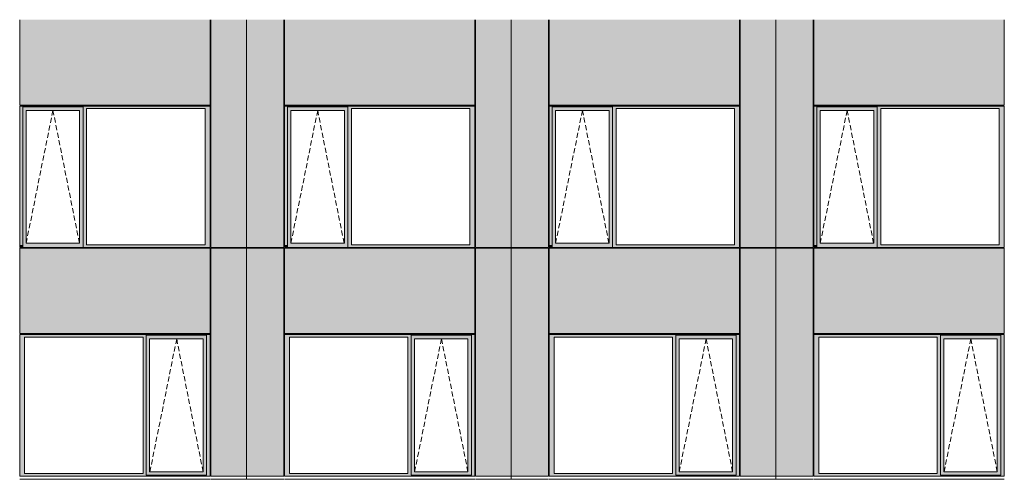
# Model space of a CAD drawing. Header units: millimetres. Extents: x 374857 to 755273, y -2664 to 302042.
# Tile 24 of 48: x 400935 to 414511, y 48704 to 55039. Entities that reach past the tile are written whole.
import ezdxf

# ---------------------------------------------------------------- set-up
doc = ezdxf.new("R2010")
doc.units = ezdxf.units.MM
doc.header["$MEASUREMENT"] = 0
doc.linetypes.add('OO_EOIAAY', pattern=[105.833361, 70.555568, -35.277793])
for name, color, linetype, lineweight in [('0_Ном._пера__1', 7, 'Continuous', 0), ('0_Ном._пера__120', 7, 'Continuous', 0), ('_0 фасадные панели-1_Ном._пера__1', 7, 'Continuous', 0), ('АР-Стены_внешние_.АР_Ном._пера__1', 7, 'Continuous', 0)]:
    doc.layers.add(name, color=color, linetype=linetype, lineweight=lineweight)
doc.layers.add('АР-Стены_внешние_.АР_Ном._пера__214', color=7, linetype='Continuous', lineweight=0, true_color=0xe2eaf1)

msp = doc.modelspace()

# ---------------------------------------------------------------- hatches: boundary and pattern name
at = {"layer": '0_Ном._пера__1', "linetype": 'Continuous', "lineweight": 0, "true_color": 0x000000}
for points in [[(403561.144, 53848.606), (400935.328, 53848.606), (400935.328, 53813.606), (400978.084, 53813.606), (400978.084, 53838.606), (401809.815, 53838.606), (401809.815, 53813.606), (401858.051, 53813.606), (403491.933, 53813.606), (403561.144, 53813.606)], [(400978.084, 51933.606), (400978.084, 53813.606), (400935.328, 53813.606), (400935.328, 51933.606)], [(400978.084, 53838.606), (400978.084, 53788.606), (401023.777, 53788.606), (401760.379, 53788.606), (401809.815, 53788.606), (401809.815, 53838.606)], [(400978.084, 53788.606), (400978.084, 51958.606), (401023.777, 51958.606), (401023.777, 53788.606)], [(401809.815, 53788.606), (401761.127, 53788.606), (401761.127, 51958.606), (401809.815, 51958.606)], [(401809.815, 53813.606), (401809.815, 51933.606), (401858.051, 51933.606), (401858.051, 53813.606)], [(403491.933, 51933.606), (403561.144, 51933.606), (403561.144, 53813.606), (403491.933, 53813.606)], [(407211.144, 53848.606), (404585.81, 53848.606), (404585.81, 53813.606), (404628.566, 53813.606), (404628.566, 53838.606), (405460.297, 53838.606), (405460.297, 53813.606), (405508.533, 53813.606), (407141.933, 53813.606), (407211.144, 53813.606)], [(404628.566, 51933.606), (404628.566, 53813.606), (404585.81, 53813.606), (404585.81, 51933.606)], [(404628.566, 53838.606), (404628.566, 53788.606), (404674.259, 53788.606), (405410.861, 53788.606), (405460.297, 53788.606), (405460.297, 53838.606)], [(404628.566, 53788.606), (404628.566, 51958.606), (404674.259, 51958.606), (404674.259, 53788.606)], [(405460.297, 53788.606), (405411.61, 53788.606), (405411.61, 51958.606), (405460.297, 51958.606)], [(405460.297, 53813.606), (405460.297, 51933.606), (405508.533, 51933.606), (405508.533, 53813.606)], [(407141.933, 51933.606), (407211.144, 51933.606), (407211.144, 53813.606), (407141.933, 53813.606)], [(410860.14, 53848.606), (408235.81, 53848.606), (408235.81, 53813.606), (408278.566, 53813.606), (408278.566, 53838.606), (409110.297, 53838.606), (409110.297, 53813.606), (409158.533, 53813.606), (410790.929, 53813.606), (410860.14, 53813.606)], [(408278.566, 51933.606), (408278.566, 53813.606), (408235.81, 53813.606), (408235.81, 51933.606)], [(408278.566, 53838.606), (408278.566, 53788.606), (408324.259, 53788.606), (409060.861, 53788.606), (409110.297, 53788.606), (409110.297, 53838.606)], [(408278.566, 53788.606), (408278.566, 51958.606), (408324.259, 51958.606), (408324.259, 53788.606)], [(409110.297, 53788.606), (409061.61, 53788.606), (409061.61, 51958.606), (409110.297, 51958.606)], [(409110.297, 53813.606), (409110.297, 51933.606), (409158.533, 51933.606), (409158.533, 53813.606)], [(410790.929, 51933.606), (410860.14, 51933.606), (410860.14, 53813.606), (410790.929, 53813.606)], [(414510.711, 53848.606), (411884.805, 53848.606), (411884.805, 53813.606), (411927.561, 53813.606), (411927.561, 53838.606), (412759.293, 53838.606), (412759.293, 53813.606), (412807.529, 53813.606), (414441.5, 53813.606), (414510.711, 53813.606)], [(411927.561, 51933.606), (411927.561, 53813.606), (411884.805, 53813.606), (411884.805, 51933.606)], [(411927.561, 53838.606), (411927.561, 53788.606), (411973.255, 53788.606), (412709.856, 53788.606), (412759.293, 53788.606), (412759.293, 53838.606)], [(411927.561, 53788.606), (411927.561, 51958.606), (411973.255, 51958.606), (411973.255, 53788.606)], [(412759.293, 53788.606), (412710.605, 53788.606), (412710.605, 51958.606), (412759.293, 51958.606)], [(412759.293, 53813.606), (412759.293, 51933.606), (412807.529, 51933.606), (412807.529, 53813.606)], [(414441.5, 51933.606), (414510.711, 51933.606), (414510.711, 53813.606), (414441.5, 53813.606)], [(400935.328, 51933.606), (400935.328, 51898.606), (400943.779, 51898.606), (400978.084, 51898.606), (400978.084, 51933.606)], [(400978.084, 51958.606), (400978.084, 51898.606), (401809.815, 51898.606), (401809.815, 51958.606), (401760.379, 51958.606), (401023.777, 51958.606)], [(401809.815, 51933.606), (401809.815, 51898.606), (403551.269, 51898.606), (403561.144, 51898.606), (403561.144, 51933.606), (403491.933, 51933.606), (401858.051, 51933.606)], [(404585.81, 51933.606), (404585.81, 51898.606), (404594.261, 51898.606), (404628.566, 51898.606), (404628.566, 51933.606)], [(404628.566, 51958.606), (404628.566, 51898.606), (405460.297, 51898.606), (405460.297, 51958.606), (405410.861, 51958.606), (404674.259, 51958.606)], [(405460.297, 51933.606), (405460.297, 51898.606), (407201.269, 51898.606), (407211.144, 51898.606), (407211.144, 51933.606), (407141.933, 51933.606), (405508.533, 51933.606)], [(408235.81, 51933.606), (408235.81, 51898.606), (408244.261, 51898.606), (408278.566, 51898.606), (408278.566, 51933.606)], [(408278.566, 51958.606), (408278.566, 51898.606), (409110.297, 51898.606), (409110.297, 51958.606), (409060.861, 51958.606), (408324.259, 51958.606)], [(409110.297, 51933.606), (409110.297, 51898.606), (410850.265, 51898.606), (410860.14, 51898.606), (410860.14, 51933.606), (410790.929, 51933.606), (409158.533, 51933.606)], [(411884.805, 51933.606), (411884.805, 51898.606), (411893.256, 51898.606), (411927.561, 51898.606), (411927.561, 51933.606)], [(411927.561, 51958.606), (411927.561, 51898.606), (412759.293, 51898.606), (412759.293, 51958.606), (412709.856, 51958.606), (411973.255, 51958.606)], [(412759.293, 51933.606), (412759.293, 51898.606), (414500.836, 51898.606), (414510.711, 51898.606), (414510.711, 51933.606), (414441.5, 51933.606), (412807.529, 51933.606)], [(403561.144, 50698.606), (400935.328, 50698.606), (400935.328, 50663.606), (401002.802, 50663.606), (402636.684, 50663.606), (402681.177, 50663.606), (402681.177, 50688.606), (403512.908, 50688.606), (403512.908, 50663.606), (403561.144, 50663.606)], [(401002.802, 50663.606), (400935.328, 50663.606), (400935.328, 48783.606), (401002.802, 48783.606)], [(402681.177, 50663.606), (402636.684, 50663.606), (402636.684, 48783.606), (402681.177, 48783.606)], [(402681.177, 50688.606), (402681.177, 50638.606), (402726.87, 50638.606), (403463.472, 50638.606), (403512.908, 50638.606), (403512.908, 50688.606)], [(402681.177, 50638.606), (402681.177, 48808.606), (402726.87, 48808.606), (402726.87, 50638.606)], [(403512.908, 50638.606), (403464.22, 50638.606), (403464.22, 48808.606), (403512.908, 48808.606)], [(403512.908, 48783.606), (403561.144, 48783.606), (403561.144, 50663.606), (403512.908, 50663.606)], [(407211.144, 50698.606), (404585.81, 50698.606), (404585.81, 50663.606), (404653.284, 50663.606), (406286.684, 50663.606), (406331.177, 50663.606), (406331.177, 50688.606), (407162.908, 50688.606), (407162.908, 50663.606), (407211.144, 50663.606)], [(404653.284, 50663.606), (404585.81, 50663.606), (404585.81, 48783.606), (404653.284, 48783.606)], [(406331.177, 50663.606), (406286.684, 50663.606), (406286.684, 48783.606), (406331.177, 48783.606)], [(406331.177, 50688.606), (406331.177, 50638.606), (406376.87, 50638.606), (407113.472, 50638.606), (407162.908, 50638.606), (407162.908, 50688.606)], [(406331.177, 50638.606), (406331.177, 48808.606), (406376.87, 48808.606), (406376.87, 50638.606)], [(407162.908, 50638.606), (407114.22, 50638.606), (407114.22, 48808.606), (407162.908, 48808.606)], [(407162.908, 48783.606), (407211.144, 48783.606), (407211.144, 50663.606), (407162.908, 50663.606)], [(410860.14, 50698.606), (408235.81, 50698.606), (408235.81, 50663.606), (408303.284, 50663.606), (409935.68, 50663.606), (409980.173, 50663.606), (409980.173, 50688.606), (410811.904, 50688.606), (410811.904, 50663.606), (410860.14, 50663.606)], [(408303.284, 50663.606), (408235.81, 50663.606), (408235.81, 48783.606), (408303.284, 48783.606)], [(409980.173, 50663.606), (409935.68, 50663.606), (409935.68, 48783.606), (409980.173, 48783.606)], [(409980.173, 50688.606), (409980.173, 50638.606), (410025.866, 50638.606), (410762.468, 50638.606), (410811.904, 50638.606), (410811.904, 50688.606)], [(409980.173, 50638.606), (409980.173, 48808.606), (410025.866, 48808.606), (410025.866, 50638.606)], [(410811.904, 50638.606), (410763.217, 50638.606), (410763.217, 48808.606), (410811.904, 48808.606)], [(410811.904, 48783.606), (410860.14, 48783.606), (410860.14, 50663.606), (410811.904, 50663.606)], [(414510.711, 50698.606), (411884.805, 50698.606), (411884.805, 50663.606), (411952.28, 50663.606), (413586.251, 50663.606), (413630.744, 50663.606), (413630.744, 50688.606), (414462.475, 50688.606), (414462.475, 50663.606), (414510.711, 50663.606)], [(411952.28, 50663.606), (411884.805, 50663.606), (411884.805, 48783.606), (411952.28, 48783.606)], [(413630.744, 50663.606), (413586.251, 50663.606), (413586.251, 48783.606), (413630.744, 48783.606)], [(413630.744, 50688.606), (413630.744, 50638.606), (413676.437, 50638.606), (414413.039, 50638.606), (414462.475, 50638.606), (414462.475, 50688.606)], [(413630.744, 50638.606), (413630.744, 48808.606), (413676.437, 48808.606), (413676.437, 50638.606)], [(414462.475, 50638.606), (414413.787, 50638.606), (414413.787, 48808.606), (414462.475, 48808.606)], [(414462.475, 48783.606), (414510.711, 48783.606), (414510.711, 50663.606), (414462.475, 50663.606)], [(400935.328, 48783.606), (400935.328, 48748.606), (403561.144, 48748.606), (403561.144, 48783.606), (403512.908, 48783.606), (403512.908, 48758.606), (402681.177, 48758.606), (402681.177, 48783.606), (402636.684, 48783.606), (401002.802, 48783.606)], [(402726.87, 48808.606), (402681.177, 48808.606), (402681.177, 48758.606), (403512.908, 48758.606), (403512.908, 48808.606), (403463.472, 48808.606)], [(404585.81, 48783.606), (404585.81, 48748.606), (407211.144, 48748.606), (407211.144, 48783.606), (407162.908, 48783.606), (407162.908, 48758.606), (406331.177, 48758.606), (406331.177, 48783.606), (406286.684, 48783.606), (404653.284, 48783.606)], [(406376.87, 48808.606), (406331.177, 48808.606), (406331.177, 48758.606), (407162.908, 48758.606), (407162.908, 48808.606), (407113.472, 48808.606)], [(408235.81, 48783.606), (408235.81, 48748.606), (410860.14, 48748.606), (410860.14, 48783.606), (410811.904, 48783.606), (410811.904, 48758.606), (409980.173, 48758.606), (409980.173, 48783.606), (409935.68, 48783.606), (408303.284, 48783.606)], [(410025.866, 48808.606), (409980.173, 48808.606), (409980.173, 48758.606), (410811.904, 48758.606), (410811.904, 48808.606), (410762.468, 48808.606)], [(411884.805, 48783.606), (411884.805, 48748.606), (414510.711, 48748.606), (414510.711, 48783.606), (414462.475, 48783.606), (414462.475, 48758.606), (413630.744, 48758.606), (413630.744, 48783.606), (413586.251, 48783.606), (411952.28, 48783.606)], [(413676.437, 48808.606), (413630.744, 48808.606), (413630.744, 48758.606), (414462.475, 48758.606), (414462.475, 48808.606), (414413.039, 48808.606)]]:
    msp.add_hatch(color=18, dxfattribs=at).paths.add_polyline_path(points)
at = {"layer": 'АР-Стены_внешние_.АР_Ном._пера__214', "linetype": 'Continuous', "lineweight": 0, "true_color": 0xe5e8eb}
for points in [[(403561.143, 55038.606), (400935.328, 55038.606), (400935.328, 53858.606), (403561.143, 53858.606)], [(403571.144, 55038.53), (403571.144, 51898.606), (404062.894, 51898.606), (404062.894, 55038.53)], [(404062.895, 55038.53), (404062.895, 51898.606), (404575.81, 51898.606), (404575.81, 55038.53)], [(407211.143, 55038.606), (404585.81, 55038.606), (404585.81, 53858.606), (407211.143, 53858.606)], [(407221.144, 55038.53), (407221.144, 51898.606), (407712.894, 51898.606), (407712.894, 55038.53)], [(407712.895, 55038.53), (407712.895, 51898.606), (408225.81, 51898.606), (408225.81, 55038.53)], [(410860.139, 55038.606), (408235.81, 55038.606), (408235.81, 53858.606), (410860.139, 53858.606)], [(410870.14, 55038.53), (410870.14, 51898.606), (411361.89, 51898.606), (411361.89, 55038.53)], [(411361.89, 55038.53), (411361.89, 51898.606), (411874.805, 51898.606), (411874.805, 55038.53)], [(414510.71, 55038.606), (411884.805, 55038.606), (411884.805, 53858.606), (414510.71, 53858.606)], [(400935.328, 51888.606), (400935.328, 50713.182), (403561.144, 50713.182), (403561.144, 51888.606)], [(403571.144, 51888.606), (403571.144, 48748.606), (404062.894, 48748.606), (404062.894, 51888.606)], [(404062.895, 48748.606), (404575.81, 48748.606), (404575.81, 51888.606), (404062.895, 51888.606)], [(404585.81, 51888.606), (404585.81, 50713.182), (407211.144, 50713.182), (407211.144, 51888.606)], [(407221.144, 51888.606), (407221.144, 48748.606), (407712.894, 48748.606), (407712.894, 51888.606)], [(407712.895, 48748.606), (408225.81, 48748.606), (408225.81, 51888.606), (407712.895, 51888.606)], [(408235.81, 51888.606), (408235.81, 50713.182), (410860.14, 50713.182), (410860.14, 51888.606)], [(410870.14, 51888.606), (410870.14, 48748.606), (411361.89, 48748.606), (411361.89, 51888.606)], [(411361.89, 48748.606), (411874.805, 48748.606), (411874.805, 51888.606), (411361.89, 51888.606)], [(411884.805, 51888.606), (411884.805, 50713.182), (414510.711, 50713.182), (414510.711, 51888.606)]]:
    msp.add_hatch(color=254, dxfattribs=at).paths.add_polyline_path(points)

# ---------------------------------------------------------------- linework, layer by layer
at = {"layer": '0_Ном._пера__120', "color": 7, "linetype": 'OO_EOIAAY', "lineweight": 0}
for p, q in [((401393.546, 53788.606), (401024.526, 51958.606)), ((401757.77, 51958.606), (401393.546, 53788.606)), ((405044.029, 53788.606), (404675.008, 51958.606)), ((405408.253, 51958.606), (405044.029, 53788.606)), ((408694.029, 53788.606), (408325.008, 51958.606)), ((409058.253, 51958.606), (408694.029, 53788.606)), ((412343.024, 53788.606), (411974.003, 51958.606)), ((412707.248, 51958.606), (412343.024, 53788.606)), ((403099.996, 50638.606), (402730.976, 48808.606)), ((403464.22, 48808.606), (403099.996, 50638.606)), ((406749.996, 50638.606), (406380.976, 48808.606)), ((407114.22, 48808.606), (406749.996, 50638.606)), ((410398.993, 50638.606), (410029.972, 48808.606)), ((410763.217, 48808.606), (410398.993, 50638.606)), ((414049.563, 50638.606), (413680.543, 48808.606)), ((414413.787, 48808.606), (414049.563, 50638.606))]:
    msp.add_line(p, q, dxfattribs=at)
at = {"layer": '_0 фасадные панели-1_Ном._пера__1', "color": 7, "linetype": 'Continuous', "lineweight": 0}
for p, q in [((400935.328, 53858.606), (400935.328, 55038.606)), ((403561.143, 53858.606), (403561.143, 55038.606)), ((404062.894, 51898.606), (404062.894, 55038.53)), ((404062.894, 55038.53), (404062.894, 51898.606)), ((404585.81, 53858.606), (404585.81, 55038.606)), ((407211.143, 53858.606), (407211.143, 55038.606)), ((407712.894, 51898.606), (407712.894, 55038.53)), ((407712.894, 55038.53), (407712.894, 51898.606)), ((408235.81, 53858.606), (408235.81, 55038.606)), ((410860.139, 53858.606), (410860.139, 55038.606)), ((411361.89, 51898.606), (411361.89, 55038.53)), ((411361.89, 55038.53), (411361.89, 51898.606)), ((411884.805, 53858.606), (411884.805, 55038.606)), ((414510.71, 53858.606), (414510.71, 55038.606)), ((403551.269, 51898.606), (400935.328, 51898.606)), ((400935.328, 50713.182), (400935.328, 51888.606)), ((403561.144, 51888.606), (400935.328, 51888.606)), ((403553.658, 51898.606), (403561.143, 51898.606)), ((403561.144, 50713.182), (403561.144, 51888.606)), ((404062.893, 51898.606), (403571.144, 51898.606)), ((404062.894, 51888.606), (403571.144, 51888.606)), ((403571.144, 48748.606), (403571.144, 51888.606)), ((404062.894, 51893.678), (404062.894, 48748.606)), ((404575.81, 51898.606), (404062.895, 51898.606)), ((404062.895, 48748.606), (404062.895, 51893.678)), ((404575.81, 51888.606), (404062.895, 51888.606)), ((404575.81, 48748.606), (404575.81, 51888.606)), ((407201.269, 51898.606), (404585.81, 51898.606)), ((404585.81, 50713.182), (404585.81, 51888.606)), ((407211.144, 51888.606), (404585.81, 51888.606)), ((407203.658, 51898.606), (407211.143, 51898.606)), ((407211.144, 50713.182), (407211.144, 51888.606)), ((407712.893, 51898.606), (407221.144, 51898.606)), ((407712.894, 51888.606), (407221.144, 51888.606)), ((407221.144, 48748.606), (407221.144, 51888.606)), ((407712.894, 51893.678), (407712.894, 48748.606)), ((408225.81, 51898.606), (407712.895, 51898.606)), ((407712.895, 48748.606), (407712.895, 51893.678)), ((408225.81, 51888.606), (407712.895, 51888.606)), ((408225.81, 48748.606), (408225.81, 51888.606)), ((410850.265, 51898.606), (408235.81, 51898.606)), ((408235.81, 50713.182), (408235.81, 51888.606)), ((410860.14, 51888.606), (408235.81, 51888.606)), ((410852.654, 51898.606), (410860.139, 51898.606)), ((410860.14, 50713.182), (410860.14, 51888.606)), ((411361.89, 51898.606), (410870.14, 51898.606)), ((411361.89, 51888.606), (410870.14, 51888.606)), ((410870.14, 48748.606), (410870.14, 51888.606)), ((411874.805, 51898.606), (411361.89, 51898.606)), ((411361.89, 48748.606), (411361.89, 51893.678)), ((411361.89, 51893.678), (411361.89, 48748.606)), ((411874.805, 51888.606), (411361.89, 51888.606)), ((411874.805, 48748.606), (411874.805, 51888.606)), ((414500.836, 51898.606), (411884.805, 51898.606)), ((411884.805, 50713.182), (411884.805, 51888.606)), ((414510.711, 51888.606), (411884.805, 51888.606)), ((414503.225, 51898.606), (414510.71, 51898.606)), ((414510.711, 50713.182), (414510.711, 51888.606)), ((403561.144, 50713.182), (400935.328, 50713.182)), ((407211.144, 50713.182), (404585.81, 50713.182)), ((410860.14, 50713.182), (408235.81, 50713.182)), ((414510.711, 50713.182), (411884.805, 50713.182)), ((404062.894, 48748.606), (403571.144, 48748.606)), ((404229.851, 48748.606), (404062.895, 48748.606)), ((404575.81, 48748.606), (404229.851, 48748.606)), ((407712.894, 48748.606), (407221.144, 48748.606)), ((407879.851, 48748.606), (407712.895, 48748.606)), ((408225.81, 48748.606), (407879.851, 48748.606)), ((411361.89, 48748.606), (410870.14, 48748.606)), ((411528.847, 48748.606), (411361.89, 48748.606)), ((411874.805, 48748.606), (411528.847, 48748.606)), ((403561.144, 48703.683), (400935.328, 48703.683)), ((404061.157, 48703.683), (403571.144, 48703.683)), ((404575.81, 48703.683), (404062.895, 48703.683)), ((407211.144, 48703.683), (404585.81, 48703.683)), ((407711.157, 48703.683), (407221.144, 48703.683)), ((408225.81, 48703.683), (407712.895, 48703.683)), ((410860.14, 48703.683), (408235.81, 48703.683)), ((411360.154, 48703.683), (410870.14, 48703.683)), ((411874.805, 48703.683), (411361.89, 48703.683)), ((414510.711, 48703.683), (411884.805, 48703.683))]:
    msp.add_line(p, q, dxfattribs=at)
at = {"layer": 'АР-Стены_внешние_.АР_Ном._пера__1', "color": 7, "linetype": 'Continuous', "lineweight": 0}
for p, q in [((403571.144, 51898.606), (403571.144, 55038.53)), ((404575.81, 55038.53), (404575.81, 51898.606)), ((407221.144, 51898.606), (407221.144, 55038.53)), ((408225.81, 55038.53), (408225.81, 51898.606)), ((410870.14, 51898.606), (410870.14, 55038.53)), ((411874.805, 55038.53), (411874.805, 51898.606)), ((403561.143, 53858.606), (400935.328, 53858.606)), ((403561.144, 53848.606), (400935.328, 53848.606)), ((400935.328, 53848.606), (400935.328, 53813.606)), ((400935.328, 53813.606), (400935.328, 51933.606)), ((400978.084, 53838.606), (401809.815, 53838.606)), ((400978.084, 53813.606), (400978.084, 53838.606)), ((400978.084, 53813.606), (400978.084, 51933.606)), ((401023.777, 51958.606), (401023.777, 53788.606)), ((401023.777, 53788.606), (401024.526, 53788.606)), ((401761.127, 53788.606), (401024.526, 53788.606)), ((401761.127, 51958.606), (401761.127, 53788.606)), ((401809.815, 53788.606), (401809.815, 53838.606)), ((401809.815, 51958.606), (401809.815, 53788.606)), ((401858.051, 51933.606), (401858.051, 53813.606)), ((401858.051, 53813.606), (403491.933, 53813.606)), ((403491.933, 53813.606), (403491.933, 51933.606)), ((403561.144, 53813.606), (403561.144, 53848.606)), ((403561.144, 51933.606), (403561.144, 53813.606)), ((407211.143, 53858.606), (404585.81, 53858.606)), ((407211.144, 53848.606), (404585.81, 53848.606)), ((404585.81, 53848.606), (404585.81, 53813.606)), ((404585.81, 53813.606), (404585.81, 51933.606)), ((404628.566, 53838.606), (405460.297, 53838.606)), ((404628.566, 53813.606), (404628.566, 53838.606)), ((404628.566, 53813.606), (404628.566, 51933.606)), ((404674.259, 51958.606), (404674.259, 53788.606)), ((404674.259, 53788.606), (404675.008, 53788.606)), ((405411.61, 53788.606), (404675.008, 53788.606)), ((405411.61, 51958.606), (405411.61, 53788.606)), ((405460.297, 53788.606), (405460.297, 53838.606)), ((405460.297, 51958.606), (405460.297, 53788.606)), ((405508.533, 51933.606), (405508.533, 53813.606)), ((405508.533, 53813.606), (407141.933, 53813.606)), ((407141.933, 53813.606), (407141.933, 51933.606)), ((407211.144, 53813.606), (407211.144, 53848.606)), ((407211.144, 51933.606), (407211.144, 53813.606)), ((410860.139, 53858.606), (408235.81, 53858.606)), ((410860.14, 53848.606), (408235.81, 53848.606)), ((408235.81, 53848.606), (408235.81, 53813.606)), ((408235.81, 53813.606), (408235.81, 51933.606)), ((408278.566, 53838.606), (409110.297, 53838.606)), ((408278.566, 53813.606), (408278.566, 53838.606)), ((408278.566, 53813.606), (408278.566, 51933.606)), ((408324.259, 51958.606), (408324.259, 53788.606)), ((408324.259, 53788.606), (408325.008, 53788.606)), ((409061.61, 53788.606), (408325.008, 53788.606)), ((409061.61, 51958.606), (409061.61, 53788.606)), ((409110.297, 53788.606), (409110.297, 53838.606)), ((409110.297, 51958.606), (409110.297, 53788.606)), ((409158.533, 51933.606), (409158.533, 53813.606)), ((409158.533, 53813.606), (410790.929, 53813.606)), ((410790.929, 53813.606), (410790.929, 51933.606)), ((410860.14, 53813.606), (410860.14, 53848.606)), ((410860.14, 51933.606), (410860.14, 53813.606)), ((414510.71, 53858.606), (411884.805, 53858.606)), ((414510.711, 53848.606), (411884.805, 53848.606)), ((411884.805, 53848.606), (411884.805, 53813.606)), ((411884.805, 53813.606), (411884.805, 51933.606)), ((411927.561, 53838.606), (412759.293, 53838.606)), ((411927.561, 53813.606), (411927.561, 53838.606)), ((411927.561, 53813.606), (411927.561, 51933.606)), ((411973.255, 51958.606), (411973.255, 53788.606)), ((411973.255, 53788.606), (411974.003, 53788.606)), ((412710.605, 53788.606), (411974.003, 53788.606)), ((412710.605, 51958.606), (412710.605, 53788.606)), ((412759.293, 53788.606), (412759.293, 53838.606)), ((412759.293, 51958.606), (412759.293, 53788.606)), ((412807.529, 51933.606), (412807.529, 53813.606)), ((412807.529, 53813.606), (414441.5, 53813.606)), ((414441.5, 53813.606), (414441.5, 51933.606)), ((414510.711, 53813.606), (414510.711, 53848.606)), ((414510.711, 51933.606), (414510.711, 53813.606)), ((400935.328, 51933.606), (400935.328, 51898.606)), ((400978.084, 51933.606), (400978.084, 51898.606)), ((401024.526, 51958.606), (401023.777, 51958.606)), ((401024.526, 51958.606), (401761.127, 51958.606)), ((401809.815, 51898.606), (401809.815, 51958.606)), ((403491.933, 51933.606), (401858.051, 51933.606)), ((403521.426, 51898.606), (403561.144, 51898.606)), ((403561.144, 51898.606), (403561.144, 51933.606)), ((404585.81, 51933.606), (404585.81, 51898.606)), ((404628.566, 51933.606), (404628.566, 51898.606)), ((404675.008, 51958.606), (404674.259, 51958.606)), ((404675.008, 51958.606), (405411.61, 51958.606)), ((405460.297, 51898.606), (405460.297, 51958.606)), ((407141.933, 51933.606), (405508.533, 51933.606)), ((407171.426, 51898.606), (407211.144, 51898.606)), ((407211.144, 51898.606), (407211.144, 51933.606)), ((408235.81, 51933.606), (408235.81, 51898.606)), ((408278.566, 51933.606), (408278.566, 51898.606)), ((408325.008, 51958.606), (408324.259, 51958.606)), ((408325.008, 51958.606), (409061.61, 51958.606)), ((409110.297, 51898.606), (409110.297, 51958.606)), ((410790.929, 51933.606), (409158.533, 51933.606)), ((410820.422, 51898.606), (410860.14, 51898.606)), ((410860.14, 51898.606), (410860.14, 51933.606)), ((411884.805, 51933.606), (411884.805, 51898.606)), ((411927.561, 51933.606), (411927.561, 51898.606)), ((411974.003, 51958.606), (411973.255, 51958.606)), ((411974.003, 51958.606), (412710.605, 51958.606)), ((412759.293, 51898.606), (412759.293, 51958.606)), ((414441.5, 51933.606), (412807.529, 51933.606)), ((414470.993, 51898.606), (414510.711, 51898.606)), ((414510.711, 51898.606), (414510.711, 51933.606)), ((400935.328, 50698.606), (403561.144, 50698.606)), ((400935.328, 50698.606), (400935.328, 48748.606)), ((401002.802, 50663.606), (401002.802, 48783.606)), ((402636.684, 50663.606), (401002.802, 50663.606)), ((402636.684, 48783.606), (402636.684, 50663.606)), ((403512.908, 50688.606), (402681.177, 50688.606)), ((402681.177, 50688.606), (402681.177, 50663.606)), ((402681.177, 50663.606), (402681.177, 48783.606)), ((402726.87, 50638.606), (402726.87, 48808.606)), ((402727.619, 50638.606), (402726.87, 50638.606)), ((402727.619, 50638.606), (403464.22, 50638.606)), ((403464.22, 50638.606), (403464.22, 48808.606)), ((403512.908, 50688.606), (403512.908, 50638.606)), ((403512.908, 50638.606), (403512.908, 48808.606)), ((403561.144, 50698.606), (403561.144, 50663.606)), ((403561.144, 50663.606), (403561.144, 48783.606)), ((404585.81, 50698.606), (407211.144, 50698.606)), ((404585.81, 50698.606), (404585.81, 48748.606)), ((404653.284, 50663.606), (404653.284, 48783.606)), ((406286.684, 50663.606), (404653.284, 50663.606)), ((406286.684, 48783.606), (406286.684, 50663.606)), ((407162.908, 50688.606), (406331.177, 50688.606)), ((406331.177, 50688.606), (406331.177, 50663.606)), ((406331.177, 50663.606), (406331.177, 48783.606)), ((406376.87, 50638.606), (406376.87, 48808.606)), ((406377.619, 50638.606), (406376.87, 50638.606)), ((406377.619, 50638.606), (407114.22, 50638.606)), ((407114.22, 50638.606), (407114.22, 48808.606)), ((407162.908, 50688.606), (407162.908, 50638.606)), ((407162.908, 50638.606), (407162.908, 48808.606)), ((407211.144, 50698.606), (407211.144, 50663.606)), ((407211.144, 50663.606), (407211.144, 48783.606)), ((408235.81, 50698.606), (410860.14, 50698.606)), ((408235.81, 50698.606), (408235.81, 48748.606)), ((408303.284, 50663.606), (408303.284, 48783.606)), ((409935.68, 50663.606), (408303.284, 50663.606)), ((409935.68, 48783.606), (409935.68, 50663.606)), ((410811.904, 50688.606), (409980.173, 50688.606)), ((409980.173, 50688.606), (409980.173, 50663.606)), ((409980.173, 50663.606), (409980.173, 48783.606)), ((410025.866, 50638.606), (410025.866, 48808.606)), ((410026.615, 50638.606), (410025.866, 50638.606)), ((410026.615, 50638.606), (410763.217, 50638.606)), ((410763.217, 50638.606), (410763.217, 48808.606)), ((410811.904, 50688.606), (410811.904, 50638.606)), ((410811.904, 50638.606), (410811.904, 48808.606)), ((410860.14, 50698.606), (410860.14, 50663.606)), ((410860.14, 50663.606), (410860.14, 48783.606)), ((411884.805, 50698.606), (414510.711, 50698.606)), ((411884.805, 50698.606), (411884.805, 48748.606)), ((411952.28, 50663.606), (411952.28, 48783.606)), ((413586.251, 50663.606), (411952.28, 50663.606)), ((413586.251, 48783.606), (413586.251, 50663.606)), ((414462.475, 50688.606), (413630.744, 50688.606)), ((413630.744, 50688.606), (413630.744, 50663.606)), ((413630.744, 50663.606), (413630.744, 48783.606)), ((413676.437, 50638.606), (413676.437, 48808.606)), ((413677.186, 50638.606), (413676.437, 50638.606)), ((413677.186, 50638.606), (414413.787, 50638.606)), ((414413.787, 50638.606), (414413.787, 48808.606)), ((414462.475, 50688.606), (414462.475, 50638.606)), ((414462.475, 50638.606), (414462.475, 48808.606)), ((414510.711, 50698.606), (414510.711, 50663.606)), ((414510.711, 50663.606), (414510.711, 48783.606)), ((403561.144, 48748.606), (400935.328, 48748.606)), ((401002.802, 48783.606), (402636.684, 48783.606)), ((402681.177, 48783.606), (402681.177, 48758.606)), ((402681.177, 48758.606), (403512.908, 48758.606)), ((402726.87, 48808.606), (402727.619, 48808.606)), ((403464.22, 48808.606), (402727.619, 48808.606)), ((403512.908, 48808.606), (403512.908, 48758.606)), ((403561.144, 48783.606), (403561.144, 48748.606)), ((404062.894, 48703.606), (404062.894, 48748.606)), ((407211.144, 48748.606), (404585.81, 48748.606)), ((404653.284, 48783.606), (406286.684, 48783.606)), ((406331.177, 48783.606), (406331.177, 48758.606)), ((406331.177, 48758.606), (407162.908, 48758.606)), ((406376.87, 48808.606), (406377.619, 48808.606)), ((407114.22, 48808.606), (406377.619, 48808.606)), ((407162.908, 48808.606), (407162.908, 48758.606)), ((407211.144, 48783.606), (407211.144, 48748.606)), ((407712.894, 48703.606), (407712.894, 48748.606)), ((410860.14, 48748.606), (408235.81, 48748.606)), ((408303.284, 48783.606), (409935.68, 48783.606)), ((409980.173, 48783.606), (409980.173, 48758.606)), ((409980.173, 48758.606), (410811.904, 48758.606)), ((410025.866, 48808.606), (410026.615, 48808.606)), ((410763.217, 48808.606), (410026.615, 48808.606)), ((410811.904, 48808.606), (410811.904, 48758.606)), ((410860.14, 48783.606), (410860.14, 48748.606)), ((411361.89, 48703.606), (411361.89, 48748.606)), ((414510.711, 48748.606), (411884.805, 48748.606)), ((411952.28, 48783.606), (413586.251, 48783.606)), ((413630.744, 48783.606), (413630.744, 48758.606)), ((413630.744, 48758.606), (414462.475, 48758.606)), ((413676.437, 48808.606), (413677.186, 48808.606)), ((414413.787, 48808.606), (413677.186, 48808.606)), ((414462.475, 48808.606), (414462.475, 48758.606)), ((414510.711, 48783.606), (414510.711, 48748.606))]:
    msp.add_line(p, q, dxfattribs=at)

doc.saveas('drawing.dxf')
